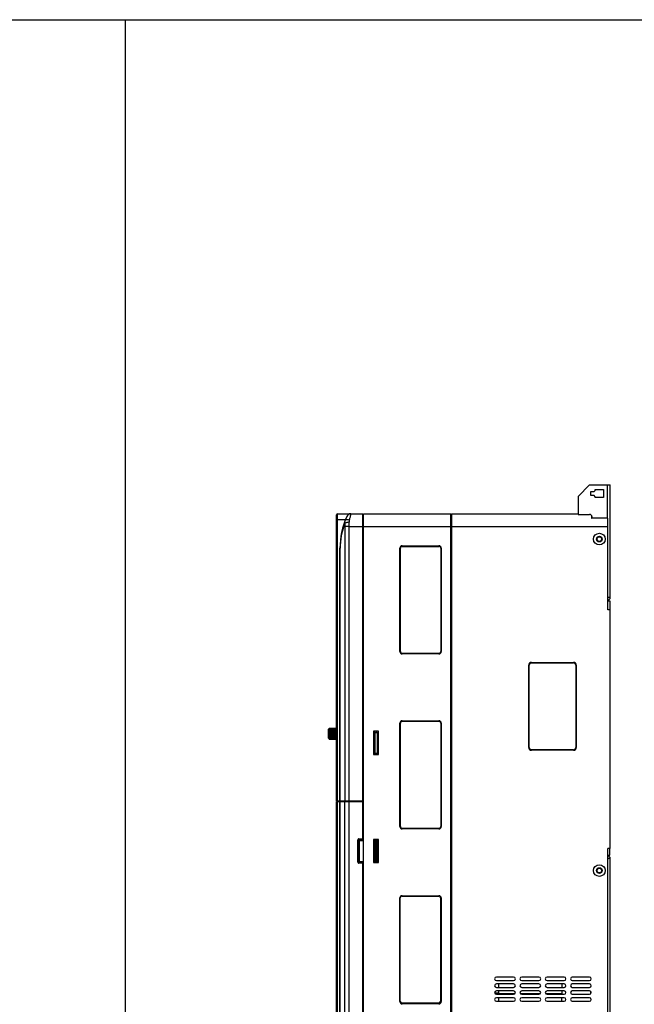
# Model space of a CAD drawing. Header units: millimetres. Extents: x 802 to 9345, y -804 to 1180.
# Tile 153 of 189: x 6057 to 6591, y -251 to 605. Entities that reach past the tile are written whole.
import ezdxf

# ---------------------------------------------------------------- set-up
doc = ezdxf.new("R2010")
doc.units = ezdxf.units.MM
doc.header["$LTSCALE"] = 30.734
doc.layers.get('0').update_dxf_attribs({"linetype": 'CONTINUOUS'})

msp = doc.modelspace()

# ---------------------------------------------------------------- linework, layer by layer
for p, q in [((5004.56, 604.41), (6148.45, 604.61)), ((6148.45, 604.61), (7509.21, 604.81)), ((6148.48, 604.61), (6148.69, -804))]:
    msp.add_line(p, q)
at = {"linetype": 'Continuous'}
for p, q in [((6552.17, 200.55), (6542.17, 190.55)), ((6552.17, 200.55), (6570.17, 200.55)), ((6567.67, 171.75), (6567.67, 200.55)), ((6570.17, 102.85), (6570.17, 200.55)), ((6542.17, 190.55), (6542.17, 175.05)), ((6553.17, 191.3), (6553.17, 194.8)), ((6553.17, 194.8), (6556.17, 194.8)), ((6556.17, 191.3), (6553.17, 191.3)), ((6556.17, 194.8), (6557.17, 195.8)), ((6557.17, 190.3), (6556.17, 191.3)), ((6557.17, 195.8), (6557.17, 196.55)), ((6557.17, 196.55), (6564.17, 196.55)), ((6557.17, 189.55), (6557.17, 190.3)), ((6564.17, 189.55), (6557.17, 189.55)), ((6564.17, 196.55), (6564.17, 189.55)), ((6332.17, -73.95), (6332.17, 174.55)), ((6333.17, -344.45), (6333.17, 175.55)), ((6333.17, 175.55), (6355.17, 175.55)), ((6355.17, -108.45), (6355.17, 175.55)), ((6355.67, 173.99), (6355.17, 174)), ((6355.67, -344.45), (6355.67, 175.55)), ((6355.67, 175.55), (6431.67, 175.55)), ((6431.67, -344.45), (6431.67, 175.55)), ((6431.67, 174.25), (6432.07, 174.23)), ((6432.07, 148.55), (6432.07, 174.23)), ((6432.17, 175.55), (6432.17, -344.45)), ((6432.17, 175.55), (6542.17, 175.55)), ((6542.17, 175.05), (6552.17, 175.05)), ((6553.87, 174.07), (6553.87, 171.8)), ((6553.87, 171.8), (6554.17, 171.8)), ((6554.17, 173.05), (6554.17, 171.8)), ((6568.17, 92.05), (6568.17, 171.75)), ((6332.17, 170.55), (6339.95, 170.55)), ((6339.39, 164.55), (6339.39, -73.95)), ((6343.26, 164.55), (6339.39, 164.55)), ((6343.26, -333.45), (6343.26, 164.55)), ((6343.26, 164.55), (6355.17, 164.55)), ((6355.17, 164.55), (6432.07, 164.55)), ((6432.17, 164.55), (6568.17, 164.55)), ((6335.17, -73.95), (6335.17, 145.55)), ((6335.17, 145.55), (6335.4, 145.55)), ((6335.4, -73.95), (6335.4, 145.55)), ((6387.27, 55.75), (6387.27, 145.75)), ((6387.47, 55.75), (6387.47, 145.75)), ((6387.47, 145.75), (6387.77, 145.75)), ((6387.77, 55.75), (6387.77, 145.75)), ((6388.77, 147.47), (6388.77, 147.55)), ((6388.77, 147.55), (6421.77, 147.55)), ((6389.27, 147.75), (6421.27, 147.75)), ((6389.27, 147.55), (6389.27, 147.25)), ((6389.27, 147.25), (6421.27, 147.25)), ((6421.27, 147.55), (6421.27, 147.25)), ((6421.77, 147.55), (6421.77, 147.47)), ((6422.77, 145.75), (6422.77, 55.75)), ((6423.07, 145.75), (6422.77, 145.75)), ((6423.07, 145.75), (6423.07, 55.75)), ((6423.27, 145.75), (6423.27, 55.75)), ((6568.17, 102.85), (6568.63, 102.85)), ((6570.17, 102.85), (6568.63, 102.85)), ((6568.17, 99.85), (6569.67, 99.85)), ((6569.67, 99.85), (6569.67, 92.05)), ((6570.17, 92.05), (6568.17, 92.05)), ((6570.17, -115.25), (6570.17, 92.05)), ((6387.47, 55.75), (6387.77, 55.75)), ((6389.27, 53.95), (6389.27, 54.25)), ((6421.27, 54.25), (6389.27, 54.25)), ((6421.27, 53.95), (6389.27, 53.95)), ((6421.27, 53.75), (6389.27, 53.75)), ((6421.27, 53.95), (6421.27, 54.25)), ((6423.07, 55.75), (6422.77, 55.75)), ((6499.31, -27.45), (6499.31, 43.95)), ((6499.31, 43.95), (6499.77, 43.95)), ((6499.77, -27.45), (6499.77, 43.95)), ((6501.77, 46.4), (6501.77, 45.95)), ((6501.77, 46.4), (6538.17, 46.4)), ((6501.77, 45.95), (6538.17, 45.95)), ((6538.17, 46.4), (6538.17, 45.95)), ((6540.17, 43.95), (6540.17, -27.45)), ((6540.63, 43.95), (6540.17, 43.95)), ((6540.63, 43.95), (6540.63, -27.45)), ((6387.27, -96.25), (6387.27, -6.25)), ((6387.47, -96.25), (6387.47, -6.25)), ((6387.47, -6.25), (6387.77, -6.25)), ((6387.77, -96.25), (6387.77, -6.25)), ((6388.77, -4.53), (6388.77, -4.45)), ((6388.77, -4.45), (6421.77, -4.45)), ((6389.27, -4.25), (6421.27, -4.25)), ((6389.27, -4.45), (6389.27, -4.75)), ((6389.27, -4.75), (6421.27, -4.75)), ((6421.27, -4.45), (6421.27, -4.75)), ((6421.77, -4.45), (6421.77, -4.53)), ((6422.77, -6.25), (6422.77, -96.25)), ((6423.07, -6.25), (6422.77, -6.25)), ((6423.07, -6.25), (6423.07, -96.25)), ((6423.27, -6.25), (6423.27, -96.25)), ((6325.32, -19.52), (6325.32, -11.62)), ((6325.62, -19.82), (6325.62, -11.32)), ((6325.82, -11.32), (6325.62, -11.32)), ((6325.82, -11.32), (6325.82, -11.21)), ((6325.82, -19.89), (6325.82, -11.34)), ((6325.82, -11.39), (6325.83, -11.39)), ((6325.82, -11.65), (6325.86, -11.65)), ((6325.82, -12.03), (6325.98, -12.03)), ((6325.82, -12.52), (6332.17, -12.47)), ((6325.82, -13.1), (6332.17, -13.06)), ((6325.82, -13.75), (6332.17, -13.72)), ((6325.82, -14.46), (6332.17, -14.44)), ((6325.82, -15.2), (6332.17, -15.19)), ((6325.82, -15.57), (6332.17, -15.57)), ((6332.17, -15.96), (6325.82, -15.96)), ((6325.82, -16.32), (6332.17, -16.33)), ((6325.82, -17.05), (6332.17, -17.07)), ((6326.12, -10.89), (6332.17, -10.84)), ((6332.17, -10.85), (6326.12, -10.91)), ((6326.12, -10.89), (6326.12, -10.91)), ((6326.12, -10.97), (6332.17, -10.91)), ((6326.12, -10.97), (6326.12, -11.04)), ((6332.17, -10.99), (6326.12, -11.04)), ((6326.12, -11.18), (6332.17, -11.13)), ((6326.12, -11.18), (6326.12, -11.32)), ((6332.17, -11.27), (6326.12, -11.32)), ((6326.12, -11.53), (6332.17, -11.49)), ((6326.12, -11.53), (6326.12, -11.72)), ((6332.17, -11.68), (6326.12, -11.72)), ((6326.12, -12), (6332.17, -11.96)), ((6326.12, -12), (6326.12, -12.25)), ((6332.17, -12.2), (6326.12, -12.25)), ((6326.12, -12.58), (6332.17, -12.55)), ((6326.12, -12.58), (6326.12, -12.87)), ((6332.17, -12.83), (6326.12, -12.87)), ((6326.12, -13.25), (6332.17, -13.23)), ((6326.12, -13.25), (6326.12, -13.57)), ((6332.17, -13.55), (6326.12, -13.57)), ((6326.12, -14), (6332.17, -13.98)), ((6326.12, -14), (6326.12, -14.34)), ((6332.17, -14.32), (6326.12, -14.34)), ((6326.12, -14.79), (6332.17, -14.78)), ((6326.12, -14.79), (6326.12, -15.14)), ((6332.17, -15.13), (6326.12, -15.14)), ((6326.12, -15.6), (6326.12, -15.96)), ((6326.12, -15.6), (6332.17, -15.6)), ((6326.12, -16.41), (6326.12, -16.76)), ((6326.12, -16.41), (6332.17, -16.42)), ((6332.17, -16.77), (6326.12, -16.76)), ((6364.47, -13.45), (6364.47, -33.45)), ((6368.77, -13.45), (6364.47, -13.45)), ((6364.47, -14.45), (6368.67, -14.45)), ((6364.67, -14.45), (6364.67, -32.45)), ((6365.48, -14.45), (6365.48, -32.45)), ((6365.73, -14.45), (6365.73, -13.45)), ((6367.33, -14.45), (6367.33, -13.45)), ((6367.91, -32.45), (6367.91, -14.45)), ((6368.67, -32.45), (6368.67, -14.45)), ((6368.77, -33.45), (6368.77, -13.45)), ((6325.82, -19.82), (6325.62, -19.82)), ((6325.82, -17.73), (6332.17, -17.76)), ((6325.82, -18.35), (6332.17, -18.39)), ((6325.82, -18.89), (6332.17, -18.93)), ((6325.82, -19.32), (6325.9, -19.32)), ((6325.82, -19.64), (6325.84, -19.64)), ((6325.82, -19.96), (6325.82, -19.92)), ((6325.82, -19.96), (6325.82, -19.97)), ((6326.12, -17.2), (6326.12, -17.53)), ((6326.12, -17.2), (6332.17, -17.22)), ((6332.17, -17.55), (6326.12, -17.53)), ((6326.12, -17.94), (6326.12, -18.24)), ((6326.12, -17.94), (6332.17, -17.97)), ((6332.17, -18.27), (6326.12, -18.24)), ((6326.12, -18.6), (6326.12, -18.87)), ((6326.12, -18.6), (6332.17, -18.64)), ((6332.17, -18.9), (6326.12, -18.87)), ((6326.12, -19.18), (6326.12, -19.4)), ((6326.12, -19.18), (6332.17, -19.22)), ((6332.17, -19.44), (6326.12, -19.4)), ((6326.12, -19.64), (6326.12, -19.81)), ((6326.12, -19.64), (6332.17, -19.69)), ((6332.17, -19.85), (6326.12, -19.81)), ((6326.12, -19.98), (6326.12, -20.09)), ((6326.12, -19.98), (6332.17, -20.03)), ((6332.17, -20.14), (6326.12, -20.09)), ((6326.12, -20.19), (6326.12, -20.24)), ((6326.12, -20.19), (6332.17, -20.24)), ((6332.17, -20.29), (6326.12, -20.24)), ((6326.12, -20.26), (6332.17, -20.31)), ((6364.47, -32.45), (6368.67, -32.45)), ((6364.47, -33.45), (6368.77, -33.45)), ((6365.74, -33.45), (6365.74, -32.45)), ((6367.34, -33.45), (6367.34, -32.45)), ((6499.31, -27.45), (6499.77, -27.45)), ((6501.77, -29.91), (6501.77, -29.45)), ((6538.17, -29.45), (6501.77, -29.45)), ((6538.17, -29.91), (6501.77, -29.91)), ((6538.17, -29.91), (6538.17, -29.45)), ((6540.63, -27.45), (6540.17, -27.45)), ((6332.17, -73.95), (6355.17, -73.95)), ((6332.17, -343.45), (6332.17, -74.45)), ((6332.17, -74.45), (6355.67, -74.45)), ((6332.67, -74.45), (6332.67, -73.95)), ((6335.17, -340.45), (6335.17, -74.45)), ((6335.4, -340.45), (6335.4, -74.45)), ((6335.67, -74.45), (6335.67, -73.95)), ((6335.89, -74.45), (6335.89, -73.95)), ((6339.39, -333.45), (6339.39, -74.45)), ((6339.87, -74.45), (6339.87, -73.95)), ((6387.47, -96.25), (6387.77, -96.25)), ((6389.27, -98.05), (6389.27, -97.75)), ((6421.27, -97.75), (6389.27, -97.75)), ((6421.27, -98.05), (6389.27, -98.05)), ((6421.27, -98.25), (6389.27, -98.25)), ((6421.27, -98.05), (6421.27, -97.75)), ((6423.07, -96.25), (6422.77, -96.25)), ((6350.62, -126.95), (6350.62, -107.96)), ((6350.97, -107.96), (6350.62, -107.96)), ((6350.97, -126.95), (6350.97, -107.96)), ((6350.97, -107.96), (6352.17, -109.16)), ((6351.68, -106.9), (6351.68, -107.25)), ((6351.68, -106.9), (6355.17, -106.9)), ((6351.68, -107.25), (6352.88, -108.45)), ((6351.68, -107.25), (6355.17, -107.25)), ((6352.17, -126.45), (6352.17, -108.45)), ((6352.17, -108.45), (6355.17, -108.45)), ((6364.47, -107.45), (6364.47, -127.45)), ((6368.77, -107.45), (6364.47, -107.45)), ((6365.76, -108.21), (6364.47, -108.21)), ((6364.47, -108.45), (6367.72, -108.45)), ((6364.67, -108.45), (6364.67, -126.45)), ((6365.54, -108.45), (6365.54, -126.45)), ((6365.76, -108.21), (6365.76, -107.45)), ((6367.36, -108.01), (6365.76, -108.01)), ((6366.54, -108.45), (6366.54, -126.45)), ((6367.36, -108.01), (6367.36, -107.45)), ((6367.37, -108.05), (6367.37, -107.45)), ((6368.77, -108.05), (6367.37, -108.05)), ((6367.54, -126.45), (6367.54, -108.45)), ((6367.72, -126.45), (6367.72, -108.45)), ((6368.77, -109.45), (6367.72, -109.45)), ((6368.77, -127.45), (6368.77, -107.45)), ((6570.17, -115.25), (6568.17, -115.25)), ((6568.17, -340.66), (6568.17, -115.25)), ((6569.67, -120.95), (6569.67, -115.25)), ((6350.62, -126.95), (6350.97, -126.95)), ((6350.97, -126.95), (6352.17, -125.75)), ((6351.68, -127.66), (6352.88, -126.45)), ((6351.68, -127.66), (6351.68, -128.01)), ((6355.17, -127.66), (6351.68, -127.66)), ((6355.17, -128.01), (6351.68, -128.01)), ((6352.17, -126.45), (6355.17, -126.45)), ((6355.17, -276.45), (6355.17, -126.45)), ((6367.72, -126.45), (6364.47, -126.45)), ((6364.47, -127.45), (6368.77, -127.45)), ((6568.17, -120.95), (6569.67, -120.95)), ((6568.17, -123.95), (6568.63, -123.95)), ((6570.17, -123.95), (6568.63, -123.95)), ((6570.17, -359.45), (6570.17, -123.95)), ((6387.27, -248.25), (6387.27, -158.05)), ((6387.27, -158.05), (6387.57, -158.05)), ((6387.57, -248.05), (6387.57, -158.05)), ((6389.07, -156.25), (6421.27, -156.25)), ((6389.07, -156.25), (6389.07, -156.55)), ((6389.07, -156.55), (6421.07, -156.55)), ((6421.07, -156.25), (6421.07, -156.55)), ((6422.87, -158.05), (6422.57, -158.05)), ((6422.57, -158.05), (6422.57, -248.05)), ((6422.87, -158.05), (6422.87, -248.05)), ((6423.27, -158.25), (6423.27, -248.25)), ((6486.17, -226.95), (6471.17, -226.95)), ((6471.17, -229.95), (6486.17, -229.95)), ((6508.17, -226.95), (6493.17, -226.95)), ((6493.17, -229.95), (6508.17, -229.95)), ((6530.17, -226.95), (6515.17, -226.95)), ((6515.17, -229.95), (6530.17, -229.95)), ((6552.17, -226.95), (6537.17, -226.95)), ((6537.17, -229.95), (6552.17, -229.95)), ((6486.17, -232.95), (6471.17, -232.95)), ((6471.17, -235.95), (6486.17, -235.95)), ((6486.17, -238.95), (6471.17, -238.95)), ((6473.17, -235.95), (6473.17, -232.95)), ((6473.17, -241.95), (6473.17, -238.95)), ((6508.17, -232.95), (6493.17, -232.95)), ((6493.17, -235.95), (6508.17, -235.95)), ((6508.17, -238.95), (6493.17, -238.95)), ((6530.17, -232.95), (6515.17, -232.95)), ((6515.17, -235.95), (6530.17, -235.95)), ((6530.17, -238.95), (6515.17, -238.95)), ((6528.17, -232.95), (6528.17, -235.95)), ((6528.17, -238.95), (6528.17, -241.95)), ((6552.17, -232.95), (6537.17, -232.95)), ((6537.17, -235.95), (6552.17, -235.95)), ((6552.17, -238.95), (6537.17, -238.95)), ((6553.17, -241.53), (6553.17, -239.38)), ((6387.27, -248.05), (6387.57, -248.05)), ((6422.87, -248.05), (6422.57, -248.05)), ((6469.71, -240.75), (6473.17, -240.75)), ((6471.17, -241.95), (6486.17, -241.95)), ((6486.17, -244.95), (6471.17, -244.95)), ((6471.17, -247.95), (6486.17, -247.95)), ((6487.06, -241.62), (6473.17, -241.62)), ((6473.17, -247.95), (6473.17, -244.95)), ((6509.06, -241.62), (6492.28, -241.62)), ((6493.17, -241.95), (6508.17, -241.95)), ((6508.17, -244.95), (6493.17, -244.95)), ((6493.17, -247.95), (6508.17, -247.95)), ((6528.17, -241.62), (6514.28, -241.62)), ((6515.17, -241.95), (6530.17, -241.95)), ((6530.17, -244.95), (6515.17, -244.95)), ((6515.17, -247.95), (6530.17, -247.95)), ((6528.17, -247.95), (6528.17, -244.95)), ((6537.17, -241.95), (6552.17, -241.95)), ((6552.17, -244.95), (6537.17, -244.95)), ((6537.17, -247.95), (6552.17, -247.95)), ((6553.17, -245.75), (6553.17, -245.38)), ((6553.46, -245.75), (6553.17, -245.75)), ((6421.07, -249.55), (6389.07, -249.55)), ((6389.07, -249.85), (6389.07, -249.55)), ((6421.07, -249.85), (6389.07, -249.85)), ((6421.27, -250.25), (6389.27, -250.25)), ((6421.07, -249.85), (6421.07, -249.55))]:
    msp.add_line(p, q, dxfattribs=at)
for centre, radius in [((6560.67, 153.55), 5.05), ((6560.67, 153.55), 2.5), ((6560.67, 153.55), 2.3), ((6560.67, 153.55), 2.25), ((6560.67, 153.55), 2), ((6560.67, -134.45), 5.05), ((6560.67, -134.45), 2.5), ((6560.67, -134.45), 2.3), ((6560.67, -134.45), 2.25), ((6560.67, -134.45), 2)]:
    msp.add_circle(centre, radius, dxfattribs=at)
for centre, radius, start, end in [((6333.17, 174.55), 1, 90, 180), ((6402.96, 145.55), 67.79, 155.94491, 180.0001), ((6344.71, 171.55), 4, 89.99999, 155.9449), ((6478.22, 137.68), 138.77, 165.37545, 166.47197), ((6552.17, 173.05), 2, 0, 90), ((6396.19, 145.55), 60.78, 159.42613, 180.0001), ((6281.84, 164.62), 61.42, 359.93489, 3.39779), ((6389.27, 145.75), 2, 90, 180), ((6389.27, 145.75), 1.8, 90, 180), ((6389.27, 145.75), 1.5, 90, 180), ((6421.27, 145.75), 2, 0, 90), ((6421.27, 145.75), 1.8, 0, 90), ((6421.27, 145.75), 1.5, 0, 90), ((6567.67, 102.85), 2.5, 281.74053, 0), ((6389.27, 55.75), 2, 180, 270), ((6389.27, 55.75), 1.8, 180, 270), ((6389.27, 55.75), 1.5, 180, 270), ((6421.27, 55.75), 2, 270, 0), ((6421.27, 55.75), 1.8, 270, 0), ((6421.27, 55.75), 1.5, 270, 0), ((6501.77, 43.95), 2.46, 90, 180), ((6501.77, 43.95), 2, 90, 180), ((6538.17, 43.95), 2.46, 0, 90), ((6538.17, 43.95), 2, 0, 90), ((6389.27, -6.25), 2, 90, 180), ((6389.27, -6.25), 1.8, 90, 180), ((6389.27, -6.25), 1.5, 90, 180), ((6421.27, -6.25), 2, 0, 90), ((6421.27, -6.25), 1.8, 0, 90), ((6421.27, -6.25), 1.5, 0, 90), ((6325.62, -11.62), 0.3, 90.00833, 180.00833), ((6326.07, -11.46), 0.25, 167.64964, 179.97576), ((6326.07, -11.46), 0.251, 166.19332, 167.64576), ((6325.62, -19.52), 0.3, 180.00833, 270.00833), ((6326.09, -19.81), 0.267, 180.0167, 186.31001), ((6326.12, -19.96), 0.298, 269.10433, 269.50852), ((6501.77, -27.45), 2.46, 180, 270), ((6501.77, -27.45), 2, 180, 270), ((6538.17, -27.45), 2.46, 270, 0), ((6538.17, -27.45), 2, 270, 0), ((6389.27, -96.25), 2, 180, 270), ((6389.27, -96.25), 1.8, 180, 270), ((6389.27, -96.25), 1.5, 180, 270), ((6421.27, -96.25), 2, 270, 0), ((6421.27, -96.25), 1.8, 270, 0), ((6421.27, -96.25), 1.5, 270, 0), ((6567.67, -123.95), 2.5, 0, 78.25947), ((6389.07, -158.05), 1.8, 90, 180), ((6389.27, -158.25), 2, 157.5, 180), ((6389.07, -158.05), 1.5, 90, 180), ((6389.27, -158.25), 2, 90, 112.5), ((6421.07, -158.05), 1.8, 0, 90), ((6421.07, -158.05), 1.5, 0, 90), ((6421.27, -158.25), 2, 0, 90), ((6471.17, -228.45), 1.5, 90, 270), ((6486.17, -228.45), 1.5, 270, 90), ((6493.17, -228.45), 1.5, 90, 270), ((6508.17, -228.45), 1.5, 270, 90), ((6515.17, -228.45), 1.5, 90, 270), ((6530.17, -228.45), 1.5, 270, 90), ((6537.17, -228.45), 1.5, 90, 270), ((6552.17, -228.45), 1.5, 270, 90), ((6471.17, -234.45), 1.5, 90, 270), ((6471.17, -240.45), 1.5, 90, 270), ((6486.17, -234.45), 1.5, 270, 90), ((6486.17, -240.45), 1.5, 270, 90), ((6493.17, -234.45), 1.5, 90, 270), ((6493.17, -240.45), 1.5, 90, 270), ((6508.17, -234.45), 1.5, 270, 90), ((6508.17, -240.45), 1.5, 270, 90), ((6515.17, -234.45), 1.5, 90, 270), ((6515.17, -240.45), 1.5, 90, 270), ((6530.17, -234.45), 1.5, 270, 90), ((6530.17, -240.45), 1.5, 270, 90), ((6537.17, -234.45), 1.5, 90, 270), ((6537.17, -240.45), 1.5, 90, 270), ((6552.17, -234.45), 1.5, 270, 90), ((6552.17, -240.45), 1.5, 270, 90), ((6389.07, -248.05), 1.8, 180, 270), ((6389.07, -248.05), 1.5, 180, 270), ((6421.07, -248.05), 1.8, 270, 0), ((6421.07, -248.05), 1.5, 270, 0), ((6471.17, -246.45), 1.5, 90, 270), ((6486.17, -246.45), 1.5, 270, 90), ((6493.17, -246.45), 1.5, 90, 270), ((6508.17, -246.45), 1.5, 270, 90), ((6515.17, -246.45), 1.5, 90, 270), ((6530.17, -246.45), 1.5, 270, 90), ((6537.17, -246.45), 1.5, 90, 270), ((6552.17, -246.45), 1.5, 270, 90), ((6389.27, -248.25), 2, 180, 270), ((6421.27, -248.25), 2, 270, 0)]:
    msp.add_arc(centre, radius, start, end, dxfattribs=at)
msp.add_ellipse((3394.4, 164.55), major_axis=(4201.68, 0), ratio=0.002618, start_param=0.714598, end_param=0.719668, dxfattribs=at)
for points, knots in [([(6344.71, 175.55), (6344.71, 175.55), (6344.71, 175.54), (6344.71, 175.53), (6344.7, 175.52), (6344.69, 175.49), (6344.68, 175.43), (6344.66, 175.35), (6344.63, 175.25), (6344.59, 175.12), (6344.55, 174.97), (6344.48, 174.73), (6344.38, 174.38), (6344.25, 173.89), (6344.1, 173.33), (6344, 172.93), (6343.94, 172.72)], [0, 0, 0, 0, 0.001038, 0.004147, 0.009325, 0.016569, 0.037236, 0.066082, 0.103027, 0.147962, 0.200761, 0.261275, 0.40477, 0.57692, 0.775974, 1, 1, 1, 1]), ([(6339.55, 169.52), (6339.4, 169.12), (6339.2, 168.24), (6339.22, 167.35), (6339.28, 166.91)], [0, 0, 0, 0, 0.491849, 1, 1, 1, 1]), ([(6343.15, 168.26), (6342.71, 168.22), (6341.88, 168.1), (6340.9, 167.85), (6340.22, 167.59), (6339.82, 167.38), (6339.5, 167.16), (6339.34, 166.99), (6339.28, 166.91)], [0, 0, 0, 0, 0.313679, 0.600094, 0.72481, 0.833729, 0.925416, 1, 1, 1, 1]), ([(6339.28, 166.91), (6339.3, 166.72), (6339.36, 165.93), (6339.39, 165.14), (6339.39, 164.55)], [0, 0, 0, 0, 0.243542, 1, 1, 1, 1]), ([(6343.3, 170.14), (6342.87, 170.26), (6342.06, 170.42), (6341.07, 170.42), (6340.41, 170.26), (6340.02, 170.08), (6339.72, 169.84), (6339.59, 169.63), (6339.55, 169.52)], [0, 0, 0, 0, 0.323425, 0.603475, 0.722015, 0.825613, 0.916558, 1, 1, 1, 1]), ([(6343.3, 170.14), (6343.26, 169.99), (6343.14, 169.37), (6343.12, 168.73), (6343.15, 168.26)], [0, 0, 0, 0, 0.242388, 1, 1, 1, 1]), ([(6325.82, -11.18), (6325.82, -11.14), (6325.84, -11.06), (6325.91, -10.97), (6326, -10.91), (6326.08, -10.89), (6326.12, -10.89)], [0, 0, 0, 0, 0.249603, 0.49943, 0.749594, 1, 1, 1, 1]), ([(6326.12, -10.91), (6326.08, -10.91), (6326, -10.92), (6325.9, -10.99), (6325.84, -11.09), (6325.82, -11.17), (6325.82, -11.21)], [0, 0, 0, 0, 0.249987, 0.49998, 0.749983, 1, 1, 1, 1]), ([(6325.82, -11.26), (6325.82, -11.22), (6325.84, -11.14), (6325.9, -11.05), (6326, -10.98), (6326.08, -10.97), (6326.12, -10.97)], [0, 0, 0, 0, 0.24603, 0.49438, 0.746017, 1, 1, 1, 1]), ([(6326.12, -11.04), (6326.08, -11.04), (6326, -11.06), (6325.9, -11.13), (6325.84, -11.23), (6325.82, -11.3), (6325.82, -11.34)], [0, 0, 0, 0, 0.251756, 0.502472, 0.751742, 1, 1, 1, 1]), ([(6326.12, -11.32), (6326.08, -11.32), (6326, -11.33), (6325.9, -11.4), (6325.84, -11.49), (6325.82, -11.57), (6325.82, -11.6)], [0, 0, 0, 0, 0.25714, 0.510103, 0.757157, 1, 1, 1, 1]), ([(6325.82, -11.78), (6325.82, -11.77), (6325.82, -11.74), (6325.83, -11.71), (6325.84, -11.68)], [0, 0, 0, 0, 0.247931, 1, 1, 1, 1]), ([(6326.12, -11.72), (6326.08, -11.72), (6326, -11.74), (6325.9, -11.79), (6325.84, -11.88), (6325.82, -11.95), (6325.82, -11.98)], [0, 0, 0, 0, 0.266361, 0.523326, 0.766662, 1, 1, 1, 1]), ([(6325.82, -12.22), (6325.82, -12.19), (6325.84, -12.13), (6325.91, -12.06), (6326.01, -12.01), (6326.08, -12), (6326.12, -12)], [0, 0, 0, 0, 0.209687, 0.444731, 0.711893, 1, 1, 1, 1]), ([(6326.12, -12.25), (6326.08, -12.25), (6326, -12.26), (6325.91, -12.31), (6325.84, -12.38), (6325.82, -12.45), (6325.82, -12.48)], [0, 0, 0, 0, 0.279748, 0.542866, 0.781006, 1, 1, 1, 1]), ([(6325.82, -12.76), (6325.82, -12.74), (6325.83, -12.72), (6325.84, -12.69), (6325.87, -12.66), (6325.92, -12.62), (6326.01, -12.59), (6326.08, -12.58), (6326.12, -12.58)], [0, 0, 0, 0, 0.09063, 0.187664, 0.295572, 0.416284, 0.692833, 1, 1, 1, 1]), ([(6326.12, -12.87), (6326.08, -12.87), (6326.01, -12.88), (6325.91, -12.92), (6325.85, -12.97), (6325.83, -13.02), (6325.82, -13.05), (6325.82, -13.06)], [0, 0, 0, 0, 0.29701, 0.568402, 0.799613, 0.902249, 1, 1, 1, 1]), ([(6325.82, -13.38), (6325.82, -13.34), (6325.89, -13.3), (6325.95, -13.27), (6326.02, -13.26), (6326.08, -13.25), (6326.12, -13.25)], [0, 0, 0, 0, 0.366837, 0.507287, 0.662663, 1, 1, 1, 1]), ([(6326.12, -13.57), (6326.08, -13.57), (6326.01, -13.58), (6325.92, -13.61), (6325.87, -13.64), (6325.84, -13.66), (6325.83, -13.69), (6325.82, -13.71), (6325.82, -13.72)], [0, 0, 0, 0, 0.318775, 0.601671, 0.722017, 0.826648, 0.917511, 1, 1, 1, 1]), ([(6325.82, -14.07), (6325.82, -14.06), (6325.84, -14.04), (6325.87, -14.03), (6325.91, -14.02), (6325.95, -14.01), (6326.02, -14), (6326.08, -14), (6326.12, -14)], [0, 0, 0, 0, 0.116712, 0.212313, 0.333779, 0.478248, 0.641253, 1, 1, 1, 1]), ([(6326.12, -14.34), (6326.08, -14.34), (6326.02, -14.34), (6325.95, -14.35), (6325.91, -14.37), (6325.87, -14.38), (6325.84, -14.4), (6325.83, -14.42), (6325.82, -14.43), (6325.82, -14.44)], [0, 0, 0, 0, 0.344267, 0.501658, 0.642424, 0.762817, 0.860857, 0.937633, 1, 1, 1, 1]), ([(6325.82, -14.81), (6325.82, -14.81), (6325.83, -14.8), (6325.85, -14.8), (6325.87, -14.8), (6325.91, -14.79), (6325.96, -14.79), (6326.03, -14.79), (6326.08, -14.79), (6326.12, -14.79)], [0, 0, 0, 0, 0.025333, 0.083599, 0.175794, 0.299102, 0.449136, 0.620357, 1, 1, 1, 1]), ([(6326.12, -15.14), (6326.08, -15.14), (6326.03, -15.14), (6325.96, -15.15), (6325.91, -15.16), (6325.87, -15.16), (6325.85, -15.17), (6325.83, -15.18), (6325.82, -15.19), (6325.82, -15.19)], [0, 0, 0, 0, 0.369771, 0.537015, 0.684209, 0.806272, 0.899489, 0.962429, 1, 1, 1, 1]), ([(6325.82, -15.57), (6325.82, -15.58), (6325.83, -15.58), (6325.85, -15.58), (6325.87, -15.59), (6325.91, -15.59), (6325.96, -15.59), (6326.03, -15.6), (6326.08, -15.6), (6326.12, -15.6)], [0, 0, 0, 0, 0.025342, 0.083611, 0.175806, 0.299113, 0.449145, 0.620363, 1, 1, 1, 1]), ([(6325.82, -16.33), (6325.82, -16.35), (6325.84, -16.36), (6325.87, -16.38), (6325.91, -16.39), (6325.96, -16.4), (6326.03, -16.41), (6326.08, -16.41), (6326.12, -16.41)], [0, 0, 0, 0, 0.116728, 0.212331, 0.333796, 0.478263, 0.641264, 1, 1, 1, 1]), ([(6326.12, -16.76), (6326.08, -16.76), (6326.03, -16.76), (6325.96, -16.75), (6325.91, -16.75), (6325.87, -16.74), (6325.85, -16.73), (6325.83, -16.72), (6325.82, -16.71), (6325.82, -16.71)], [0, 0, 0, 0, 0.369762, 0.537002, 0.684193, 0.806255, 0.899474, 0.962418, 1, 1, 1, 1]), ([(6325.82, -17.07), (6325.82, -17.11), (6325.89, -17.16), (6325.95, -17.18), (6326.03, -17.19), (6326.08, -17.2), (6326.12, -17.2)], [0, 0, 0, 0, 0.366854, 0.507302, 0.662674, 1, 1, 1, 1]), ([(6325.83, -11.4), (6325.84, -11.37), (6325.86, -11.31), (6325.93, -11.24), (6326.02, -11.19), (6326.08, -11.18), (6326.12, -11.18)], [0, 0, 0, 0, 0.239398, 0.4861, 0.740568, 1, 1, 1, 1]), ([(6325.84, -11.68), (6325.86, -11.66), (6325.89, -11.62), (6325.98, -11.55), (6326.06, -11.53), (6326.12, -11.53)], [0, 0, 0, 0, 0.232579, 0.478973, 1, 1, 1, 1]), ([(6326.12, -17.53), (6326.08, -17.53), (6326.03, -17.53), (6325.96, -17.51), (6325.91, -17.5), (6325.87, -17.49), (6325.85, -17.47), (6325.83, -17.45), (6325.82, -17.43), (6325.82, -17.43)], [0, 0, 0, 0, 0.344256, 0.501643, 0.642406, 0.762799, 0.860842, 0.937624, 1, 1, 1, 1]), ([(6325.82, -17.76), (6325.82, -17.78), (6325.83, -17.8), (6325.84, -17.83), (6325.87, -17.86), (6325.92, -17.9), (6326.01, -17.93), (6326.08, -17.94), (6326.12, -17.94)], [0, 0, 0, 0, 0.090636, 0.187675, 0.295586, 0.416298, 0.692842, 1, 1, 1, 1]), ([(6326.12, -18.24), (6326.08, -18.24), (6326.01, -18.23), (6325.92, -18.21), (6325.87, -18.17), (6325.84, -18.15), (6325.83, -18.12), (6325.82, -18.1), (6325.82, -18.09)], [0, 0, 0, 0, 0.318765, 0.601655, 0.722002, 0.826636, 0.917504, 1, 1, 1, 1]), ([(6325.82, -18.39), (6325.82, -18.42), (6325.84, -18.48), (6325.91, -18.55), (6326.01, -18.59), (6326.08, -18.6), (6326.12, -18.6)], [0, 0, 0, 0, 0.209695, 0.444742, 0.7119, 1, 1, 1, 1]), ([(6326.12, -18.87), (6326.08, -18.87), (6326.01, -18.86), (6325.91, -18.82), (6325.85, -18.76), (6325.83, -18.71), (6325.82, -18.69), (6325.82, -18.67)], [0, 0, 0, 0, 0.297001, 0.56839, 0.799603, 0.902244, 1, 1, 1, 1]), ([(6325.82, -18.93), (6325.82, -18.96), (6325.84, -19.03), (6325.91, -19.11), (6326, -19.16), (6326.08, -19.18), (6326.12, -19.18)], [0, 0, 0, 0, 0.226838, 0.467758, 0.727496, 1, 1, 1, 1]), ([(6326.12, -19.4), (6326.08, -19.4), (6326.01, -19.38), (6325.91, -19.33), (6325.84, -19.26), (6325.82, -19.2), (6325.82, -19.17)], [0, 0, 0, 0, 0.279741, 0.542857, 0.780999, 1, 1, 1, 1]), ([(6325.82, -19.37), (6325.82, -19.4), (6325.84, -19.48), (6325.9, -19.57), (6326, -19.63), (6326.08, -19.64), (6326.12, -19.64)], [0, 0, 0, 0, 0.238647, 0.484034, 0.738754, 1, 1, 1, 1]), ([(6325.84, -19.63), (6325.84, -19.63), (6325.83, -19.6), (6325.82, -19.57), (6325.82, -19.55)], [0, 0, 0, 0, 0.25262, 1, 1, 1, 1]), ([(6325.82, -19.69), (6325.82, -19.73), (6325.84, -19.81), (6325.9, -19.9), (6326, -19.97), (6326.08, -19.98), (6326.12, -19.98)], [0, 0, 0, 0, 0.246032, 0.494383, 0.746019, 1, 1, 1, 1]), ([(6326.12, -20.09), (6326.08, -20.09), (6326.01, -20.08), (6325.92, -20.02), (6325.85, -19.94), (6325.83, -19.87), (6325.82, -19.84)], [0, 0, 0, 0, 0.256634, 0.509567, 0.757018, 1, 1, 1, 1]), ([(6325.82, -19.89), (6325.82, -19.93), (6325.84, -20.01), (6325.9, -20.11), (6326, -20.17), (6326.08, -20.19), (6326.12, -20.19)], [0, 0, 0, 0, 0.249582, 0.499404, 0.749575, 1, 1, 1, 1]), ([(6326.12, -20.24), (6326.08, -20.24), (6326, -20.22), (6325.9, -20.15), (6325.84, -20.06), (6325.82, -19.98), (6325.82, -19.94)], [0, 0, 0, 0, 0.251754, 0.50247, 0.75174, 1, 1, 1, 1]), ([(6325.82, -19.97), (6325.82, -20.01), (6325.84, -20.08), (6325.91, -20.18), (6326, -20.24), (6326.08, -20.26), (6326.12, -20.26)], [0, 0, 0, 0, 0.249603, 0.499428, 0.749589, 1, 1, 1, 1]), ([(6326.12, -19.81), (6326.06, -19.81), (6325.97, -19.78), (6325.88, -19.71), (6325.85, -19.66), (6325.84, -19.63)], [0, 0, 0, 0, 0.51554, 0.762944, 1, 1, 1, 1]), ([(6351.68, -106.9), (6351.53, -106.9), (6351.25, -106.93), (6350.87, -107.15), (6350.65, -107.53), (6350.62, -107.82), (6350.62, -107.96)], [0, 0, 0, 0, 0.25052, 0.5, 0.74948, 1, 1, 1, 1]), ([(6351.68, -107.25), (6351.58, -107.24), (6351.42, -107.23), (6351.22, -107.29), (6351.1, -107.38), (6351.01, -107.51), (6350.95, -107.7), (6350.95, -107.86), (6350.97, -107.96)], [0, 0, 0, 0, 0.249177, 0.374526, 0.5, 0.625475, 0.750823, 1, 1, 1, 1]), ([(6350.62, -126.95), (6350.62, -127.09), (6350.65, -127.38), (6350.87, -127.75), (6351.25, -127.97), (6351.53, -128.01), (6351.68, -128.01)], [0, 0, 0, 0, 0.25052, 0.5, 0.74948, 1, 1, 1, 1]), ([(6350.97, -126.95), (6350.95, -127.05), (6350.95, -127.21), (6351.01, -127.4), (6351.1, -127.53), (6351.22, -127.62), (6351.42, -127.68), (6351.58, -127.67), (6351.68, -127.66)], [0, 0, 0, 0, 0.249177, 0.374526, 0.5, 0.625475, 0.750823, 1, 1, 1, 1])]:
    msp.add_open_spline(points, degree=3, knots=knots, dxfattribs=at)

doc.saveas('drawing.dxf')
